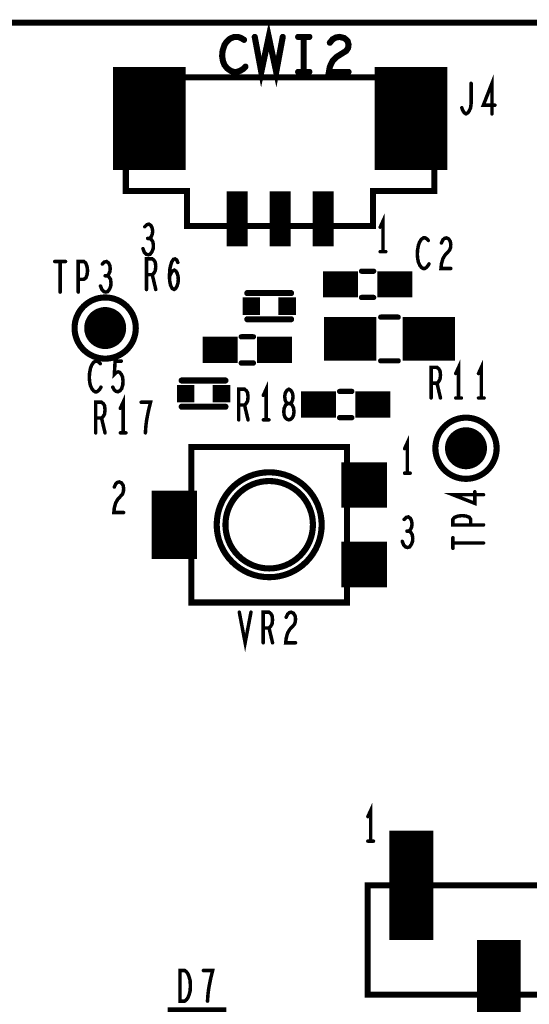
# Model space of a CAD drawing. Extents: x -0.18 to 8.86, y -3.29 to 6.3.
# Tile 28 of 69: x 2.35 to 2.93, y 5.18 to 6.3. Entities that reach past the tile are written whole.
import ezdxf

# ---------------------------------------------------------------- set-up
doc = ezdxf.new("R2010")
doc.units = 0
doc.layers.get('0').update_dxf_attribs({"color": 3, "linetype": 'CONTINUOUS'})

# ---------------------------------------------------------------- blocks, each defined once
blk = doc.blocks.new('PAD_S1')
at = {"const_width": 1}
blk.add_lwpolyline([(-0.5, 0), (0.5, 0)], dxfattribs=at)
blk = doc.blocks.new('PAD_R1')
at = {"const_width": 0.5}
blk.add_lwpolyline([(0.25, 0, 1), (-0.25, 0, 1)], format="xyb", close=True, dxfattribs=at)

msp = doc.modelspace()

# ---------------------------------------------------------------- linework, layer by layer
for points, const_width in [([(0, 0), (0, 6.29921), (8.85827, 6.29921), (8.85827, 0)], 0.007), ([(2.82618, 6.23684), (2.47361, 6.23684), (2.47361, 6.10684), (2.54361, 6.10684), (2.54361, 6.06684), (2.75618, 6.06684), (2.75618, 6.10684), (2.82618, 6.10684), (2.82618, 6.23684), (2.47361, 6.23684), (2.47361, 6.10684), (2.54361, 6.10684), (2.54361, 6.06684), (2.75618, 6.06684), (2.75618, 6.10684), (2.82618, 6.10684)], 0.007), ([(2.66, 5.845), (2.66187, 5.84558), (2.664, 5.84733), (2.66533, 5.85025), (2.66587, 5.85433), (2.66533, 5.85842), (2.66373, 5.86192), (2.66133, 5.86367), (2.65867, 5.86367), (2.65707, 5.86483), (2.65573, 5.86775), (2.6552, 5.87183), (2.656, 5.87592), (2.65787, 5.87883), (2.66, 5.88), (2.66213, 5.87883), (2.664, 5.87592), (2.6648, 5.87183), (2.66427, 5.86775), (2.66293, 5.86483), (2.66133, 5.86367), (2.65867, 5.86367), (2.65627, 5.86192), (2.65467, 5.85842), (2.65413, 5.85433), (2.65467, 5.85025), (2.656, 5.84733), (2.65813, 5.84558)], 0.004), ([(2.5485, 5.814), (2.5485, 5.636), (2.7265, 5.636), (2.7265, 5.814)], 0.007), ([(3.95, 5.3125), (3.95, 5.1875), (2.75, 5.1875), (2.75, 5.3125)], 0.007), ([(3.95, 5.3125), (3.95, 5.1875), (2.75, 5.1875), (2.75, 5.3125)], 0.007), ([(2.53563, 5.18013), (2.53563, 5.21513), (2.54097, 5.21513), (2.5431, 5.21338), (2.5447, 5.21105), (2.54603, 5.20755), (2.5471, 5.20346), (2.54737, 5.19763), (2.5471, 5.1918), (2.54603, 5.18771), (2.5447, 5.18421), (2.5431, 5.18188), (2.54097, 5.18013)], 0.004)]:
    msp.add_lwpolyline(points, close=True, dxfattribs=dict(const_width=const_width))
for points, const_width in [([(2.621, 6.283), (2.62847, 6.243), (2.637, 6.283), (2.64553, 6.243), (2.653, 6.283)], 0.007), ([(2.50039, 6.13068), (2.50039, 6.24868)], 0.083), ([(2.60873, 6.27967), (2.60553, 6.28167), (2.6018, 6.283), (2.59753, 6.283), (2.59273, 6.281), (2.589, 6.27767), (2.58633, 6.27367), (2.5842, 6.267), (2.58367, 6.261), (2.58473, 6.255), (2.58633, 6.251), (2.58953, 6.247), (2.59327, 6.24433), (2.597, 6.243), (2.60073, 6.243), (2.60447, 6.24433), (2.60767, 6.24633), (2.61033, 6.249)], 0.007), ([(2.6706, 6.283), (2.6834, 6.283)], 0.007), ([(2.677, 6.283), (2.677, 6.243)], 0.007), ([(2.70687, 6.27633), (2.71007, 6.28033), (2.7138, 6.28233), (2.71807, 6.283), (2.7234, 6.28167), (2.72713, 6.27833), (2.7282, 6.27433), (2.72767, 6.27033), (2.72553, 6.267), (2.71487, 6.26033), (2.71007, 6.25567), (2.70687, 6.249), (2.7058, 6.243), (2.7282, 6.243)], 0.007), ([(2.79961, 6.13068), (2.79961, 6.24868)], 0.083), ([(2.6706, 6.243), (2.6834, 6.243)], 0.007), ([(2.8922, 6.195), (2.8922, 6.23), (2.88233, 6.20492), (2.89567, 6.20492)], 0.004), ([(2.85767, 6.202), (2.859, 6.1985), (2.8606, 6.19617), (2.86247, 6.195), (2.8646, 6.19617), (2.8662, 6.1985), (2.8678, 6.202), (2.86833, 6.20667), (2.86833, 6.23)], 0.004), ([(2.60079, 6.0435), (2.60079, 6.1065)], 0.024), ([(2.65, 6.0435), (2.65, 6.1065)], 0.024), ([(2.69921, 6.0435), (2.69921, 6.1065)], 0.024), ([(2.50087, 6.05251), (2.50247, 6.05426), (2.5038, 6.05717), (2.50433, 6.06067), (2.5038, 6.06417), (2.50247, 6.06709), (2.50007, 6.06884), (2.49767, 6.06826), (2.49527, 6.06592)], 0.004), ([(2.76758, 6.03734), (2.76758, 6.07234), (2.76438, 6.06534)], 0.004), ([(2.49313, 6.04084), (2.49473, 6.03676), (2.49687, 6.03442), (2.49927, 6.03384), (2.5014, 6.03442), (2.50353, 6.03734), (2.50487, 6.04084), (2.50513, 6.04434), (2.5046, 6.04842), (2.50273, 6.05134), (2.50087, 6.05251), (2.49847, 6.05251)], 0.004), ([(2.81937, 6.05021), (2.81777, 6.05196), (2.8159, 6.05313), (2.81377, 6.05313), (2.81137, 6.05138), (2.8095, 6.04846), (2.80817, 6.04496), (2.8071, 6.03913), (2.80683, 6.03388), (2.80737, 6.02863), (2.80817, 6.02513), (2.80977, 6.02163), (2.81163, 6.0193), (2.8135, 6.01813), (2.81537, 6.01813), (2.81723, 6.0193), (2.81883, 6.02105), (2.82017, 6.02338)], 0.004), ([(2.83443, 6.0473), (2.83603, 6.0508), (2.8379, 6.05255), (2.84003, 6.05313), (2.8427, 6.05196), (2.84457, 6.04905), (2.8451, 6.04555), (2.84483, 6.04205), (2.84377, 6.03913), (2.83843, 6.0333), (2.83603, 6.02921), (2.83443, 6.02338), (2.8339, 6.01813), (2.8451, 6.01813)], 0.004), ([(2.76438, 6.03734), (2.77078, 6.03734)], 0.004), ([(2.39237, 6.02613), (2.40463, 6.02613)], 0.004), ([(2.3985, 6.02613), (2.3985, 5.99113)], 0.004), ([(2.41917, 5.99113), (2.41917, 6.02613), (2.42557, 6.02613), (2.4277, 6.02438), (2.4293, 6.0203), (2.42983, 6.01563), (2.4293, 6.01096), (2.42797, 6.00746), (2.42557, 6.00571), (2.41917, 6.00571)], 0.004), ([(2.45237, 6.0098), (2.45397, 6.01155), (2.4553, 6.01446), (2.45583, 6.01796), (2.4553, 6.02146), (2.45397, 6.02438), (2.45157, 6.02613), (2.44917, 6.02555), (2.44677, 6.02321)], 0.004), ([(2.49717, 5.99413), (2.49717, 6.02913), (2.50383, 6.02913), (2.50597, 6.02738), (2.5073, 6.02505), (2.50783, 6.02038), (2.5073, 6.01571), (2.5057, 6.0128), (2.50383, 6.01105), (2.49717, 6.01105)], 0.004), ([(2.52343, 6.00871), (2.5253, 6.0128), (2.5269, 6.01513), (2.52903, 6.0163), (2.5309, 6.01513), (2.53223, 6.0128), (2.5333, 6.0093), (2.53357, 6.00521), (2.5333, 6.00171), (2.53223, 5.99821), (2.53063, 5.9953), (2.52877, 5.99413), (2.52663, 5.9953), (2.52477, 5.9988), (2.5237, 6.00405), (2.52343, 6.00988), (2.52397, 6.01746), (2.52477, 6.02155), (2.5261, 6.02563), (2.52797, 6.02855), (2.52983, 6.02913), (2.5317, 6.02796), (2.53303, 6.02505)], 0.004), ([(2.699, 6), (2.739, 6)], 0.03), ([(2.757, 6.015), (2.743, 6.015)], 0.006), ([(2.757, 6.015), (2.743, 6.015)], 0.006), ([(2.761, 6), (2.801, 6)], 0.03), ([(2.44463, 5.99813), (2.44623, 5.99405), (2.44837, 5.99171), (2.45077, 5.99113), (2.4529, 5.99171), (2.45503, 5.99463), (2.45637, 5.99813), (2.45663, 6.00163), (2.4561, 6.00571), (2.45423, 6.00863), (2.45237, 6.0098), (2.44997, 6.0098)], 0.004), ([(2.50383, 6.01105), (2.50783, 5.99413)], 0.004), ([(2.6125, 5.99), (2.6625, 5.99)], 0.007), ([(2.6125, 5.99), (2.6625, 5.99)], 0.007), ([(2.757, 5.985), (2.743, 5.985)], 0.006), ([(2.757, 5.985), (2.743, 5.985)], 0.006), ([(2.6125, 5.96), (2.6625, 5.96)], 0.007), ([(2.6125, 5.96), (2.6625, 5.96)], 0.007), ([(2.7, 5.9375), (2.76, 5.9375)], 0.05), ([(2.765, 5.9625), (2.785, 5.9625)], 0.006), ([(2.765, 5.9625), (2.785, 5.9625)], 0.006), ([(2.79, 5.9375), (2.85, 5.9375)], 0.05), ([(2.5615, 5.925), (2.6015, 5.925)], 0.03), ([(2.6055, 5.94), (2.6195, 5.94)], 0.006), ([(2.6055, 5.94), (2.6195, 5.94)], 0.006), ([(2.6235, 5.925), (2.6635, 5.925)], 0.03), ([(2.44437, 5.90921), (2.44277, 5.91096), (2.4409, 5.91213), (2.43877, 5.91213), (2.43637, 5.91038), (2.4345, 5.90746), (2.43317, 5.90396), (2.4321, 5.89813), (2.43183, 5.89288), (2.43237, 5.88763), (2.43317, 5.88413), (2.43477, 5.88063), (2.43663, 5.8783), (2.4385, 5.87713), (2.44037, 5.87713), (2.44223, 5.8783), (2.44383, 5.88005), (2.44517, 5.88238)], 0.004), ([(2.45863, 5.88238), (2.46023, 5.87946), (2.4621, 5.87771), (2.4645, 5.87713), (2.4669, 5.8783), (2.46877, 5.88063), (2.4701, 5.88471), (2.47037, 5.88938), (2.46983, 5.89405), (2.4685, 5.89696), (2.46663, 5.8993), (2.46477, 5.89988), (2.4629, 5.8993), (2.4605, 5.89696), (2.4613, 5.91213), (2.4685, 5.91213)], 0.004), ([(2.6055, 5.91), (2.6195, 5.91)], 0.006), ([(2.6055, 5.91), (2.6195, 5.91)], 0.006), ([(2.765, 5.9125), (2.785, 5.9125)], 0.006), ([(2.765, 5.9125), (2.785, 5.9125)], 0.006), ([(2.854, 5.87), (2.854, 5.905), (2.8508, 5.898)], 0.004), ([(2.88, 5.87), (2.88, 5.905), (2.8768, 5.898)], 0.004), ([(2.82267, 5.87), (2.82267, 5.905), (2.82933, 5.905), (2.83147, 5.90325), (2.8328, 5.90092), (2.83333, 5.89625), (2.8328, 5.89158), (2.8312, 5.88867), (2.82933, 5.88692), (2.82267, 5.88692)], 0.004), ([(2.5875, 5.89), (2.5375, 5.89)], 0.007), ([(2.5875, 5.89), (2.5375, 5.89)], 0.007), ([(2.60267, 5.845), (2.60267, 5.88), (2.60933, 5.88), (2.61147, 5.87825), (2.6128, 5.87592), (2.61333, 5.87125), (2.6128, 5.86658), (2.6112, 5.86367), (2.60933, 5.86192), (2.60267, 5.86192)], 0.004), ([(2.634, 5.845), (2.634, 5.88), (2.6308, 5.873)], 0.004), ([(2.718, 5.8775), (2.732, 5.8775)], 0.006), ([(2.718, 5.8775), (2.732, 5.8775)], 0.006), ([(2.82933, 5.88692), (2.83333, 5.87)], 0.004), ([(2.4705, 5.83013), (2.4705, 5.86513), (2.4673, 5.85813)], 0.004), ([(2.674, 5.8625), (2.714, 5.8625)], 0.03), ([(2.736, 5.8625), (2.776, 5.8625)], 0.03), ([(2.8508, 5.87), (2.8572, 5.87)], 0.004), ([(2.8768, 5.87), (2.8832, 5.87)], 0.004), ([(2.43917, 5.83013), (2.43917, 5.86513), (2.44583, 5.86513), (2.44797, 5.86338), (2.4493, 5.86105), (2.44983, 5.85638), (2.4493, 5.85171), (2.4477, 5.8488), (2.44583, 5.84705), (2.43917, 5.84705)], 0.004), ([(2.49597, 5.83013), (2.4965, 5.83771), (2.4973, 5.84413), (2.49837, 5.84996), (2.4997, 5.85638), (2.50183, 5.86513), (2.49117, 5.86513)], 0.004), ([(2.5875, 5.86), (2.5375, 5.86)], 0.007), ([(2.5875, 5.86), (2.5375, 5.86)], 0.007), ([(2.60933, 5.86192), (2.61333, 5.845)], 0.004), ([(2.44583, 5.84705), (2.44983, 5.83013)], 0.004), ([(2.6308, 5.845), (2.6372, 5.845)], 0.004), ([(2.718, 5.8475), (2.732, 5.8475)], 0.006), ([(2.718, 5.8475), (2.732, 5.8475)], 0.006), ([(2.4673, 5.83013), (2.4737, 5.83013)], 0.004), ([(2.7955, 5.784), (2.7955, 5.819), (2.7923, 5.812)], 0.004), ([(2.5485, 5.77), (2.5485, 5.814), (2.7265, 5.814), (2.7265, 5.805)], 0.007), ([(2.529, 5.686), (2.529, 5.764)], 0.052), ([(2.7923, 5.784), (2.7987, 5.784)], 0.004), ([(2.46043, 5.76817), (2.46203, 5.77167), (2.4639, 5.77342), (2.46603, 5.774), (2.4687, 5.77283), (2.47057, 5.76992), (2.4711, 5.76642), (2.47083, 5.76292), (2.46977, 5.76), (2.46443, 5.75417), (2.46203, 5.75008), (2.46043, 5.74425), (2.4599, 5.739), (2.4711, 5.739)], 0.004), ([(2.8825, 5.75933), (2.8475, 5.75933), (2.87258, 5.74946), (2.87258, 5.7628)], 0.004), ([(2.79737, 5.71767), (2.79897, 5.71942), (2.8003, 5.72233), (2.80083, 5.72583), (2.8003, 5.72933), (2.79897, 5.73225), (2.79657, 5.734), (2.79417, 5.73342), (2.79177, 5.73108)], 0.004), ([(2.8825, 5.7248), (2.8475, 5.7248), (2.8475, 5.7312), (2.84925, 5.73333), (2.85333, 5.73493), (2.858, 5.73546), (2.86267, 5.73493), (2.86617, 5.7336), (2.86792, 5.7312), (2.86792, 5.7248)], 0.004), ([(2.78963, 5.706), (2.79123, 5.70192), (2.79337, 5.69958), (2.79577, 5.699), (2.7979, 5.69958), (2.80003, 5.7025), (2.80137, 5.706), (2.80163, 5.7095), (2.8011, 5.71358), (2.79923, 5.7165), (2.79737, 5.71767), (2.79497, 5.71767)], 0.004), ([(2.8475, 5.698), (2.8475, 5.71026)], 0.004), ([(2.8475, 5.70413), (2.8825, 5.70413)], 0.004), ([(2.7265, 5.645), (2.7265, 5.636), (2.5485, 5.636), (2.5485, 5.68)], 0.007), ([(2.60333, 5.625), (2.61, 5.59), (2.61667, 5.625)], 0.004), ([(2.63067, 5.59), (2.63067, 5.625), (2.63733, 5.625), (2.63947, 5.62325), (2.6408, 5.62092), (2.64133, 5.61625), (2.6408, 5.61158), (2.6392, 5.60867), (2.63733, 5.60692), (2.63067, 5.60692)], 0.004), ([(2.65693, 5.61917), (2.65853, 5.62267), (2.6604, 5.62442), (2.66253, 5.625), (2.6652, 5.62383), (2.66707, 5.62092), (2.6676, 5.61742), (2.66733, 5.61392), (2.66627, 5.611), (2.66093, 5.60517), (2.65853, 5.60108), (2.65693, 5.59525), (2.6564, 5.59), (2.6676, 5.59)], 0.004), ([(2.63733, 5.60692), (2.64133, 5.59)], 0.004), ([(2.7535, 5.36313), (2.7535, 5.39813), (2.7503, 5.39113)], 0.004), ([(2.8, 5.25), (2.8, 5.375)], 0.05), ([(2.7503, 5.36313), (2.7567, 5.36313)], 0.004), ([(2.8625, 5.1875), (2.75, 5.1875), (2.75, 5.3125), (2.7625, 5.3125)], 0.007), ([(2.9, 5.125), (2.9, 5.25)], 0.05), ([(2.56697, 5.18013), (2.5675, 5.18771), (2.5683, 5.19413), (2.56937, 5.19996), (2.5707, 5.20638), (2.57283, 5.21513), (2.56217, 5.21513)], 0.004), ([(2.555, 5.075), (2.555, 5.173)], 0.067)]:
    msp.add_lwpolyline(points, dxfattribs=dict(const_width=const_width))
at = {"const_width": 0.007}
for points in [[(2.485, 5.95, 1), (2.415, 5.95, 1)], [(2.8975, 5.8125, 1), (2.8275, 5.8125, 1)], [(2.6975, 5.725, 1), (2.5775, 5.725, 1)], [(2.6975, 5.725, 1), (2.5775, 5.725, 1)], [(2.6875, 5.725, 1), (2.5875, 5.725, 1)], [(2.6875, 5.725, 1), (2.5875, 5.725, 1)]]:
    msp.add_lwpolyline(points, format="xyb", close=True, dxfattribs=at)

# ---------------------------------------------------------------- block references
for name, p, xscale, yscale in [('PAD_R1', (2.621, 6.283), 0.007, 0.007), ('PAD_R1', (2.653, 6.283), 0.007, 0.007), ('PAD_R1', (2.6706, 6.283), 0.007, 0.007), ('PAD_R1', (2.677, 6.283), 0.007, 0.007), ('PAD_R1', (2.6834, 6.283), 0.007, 0.007), ('PAD_R1', (2.60873, 6.27967), 0.007, 0.007), ('PAD_R1', (2.70687, 6.27633), 0.007, 0.007), ('PAD_R1', (2.61033, 6.249), 0.007, 0.007), ('PAD_R1', (2.6706, 6.243), 0.007, 0.007), ('PAD_R1', (2.677, 6.243), 0.007, 0.007), ('PAD_R1', (2.6834, 6.243), 0.007, 0.007), ('PAD_R1', (2.7282, 6.243), 0.007, 0.007), ('PAD_R1', (2.86833, 6.23), 0.004, 0.004), ('PAD_R1', (2.89567, 6.20492), 0.004, 0.004), ('PAD_R1', (2.85767, 6.202), 0.004, 0.004), ('PAD_R1', (2.8922, 6.195), 0.004, 0.004), ('PAD_R1', (2.49527, 6.06592), 0.004, 0.004), ('PAD_R1', (2.76438, 6.06534), 0.004, 0.004), ('PAD_R1', (2.49847, 6.05251), 0.004, 0.004), ('PAD_R1', (2.50087, 6.05251), 0.004, 0.004), ('PAD_R1', (2.81937, 6.05021), 0.004, 0.004), ('PAD_R1', (2.83443, 6.0473), 0.004, 0.004), ('PAD_R1', (2.49313, 6.04084), 0.004, 0.004), ('PAD_R1', (2.76438, 6.03734), 0.004, 0.004), ('PAD_R1', (2.76758, 6.03734), 0.004, 0.004), ('PAD_R1', (2.77078, 6.03734), 0.004, 0.004), ('PAD_R1', (2.39237, 6.02613), 0.004, 0.004), ('PAD_R1', (2.3985, 6.02613), 0.004, 0.004), ('PAD_R1', (2.40463, 6.02613), 0.004, 0.004), ('PAD_R1', (2.53303, 6.02505), 0.004, 0.004), ('PAD_R1', (2.44677, 6.02321), 0.004, 0.004), ('PAD_R1', (2.743, 6.015), 0.006, 0.006), ('PAD_R1', (2.743, 6.015), 0.006, 0.006), ('PAD_R1', (2.757, 6.015), 0.006, 0.006), ('PAD_R1', (2.757, 6.015), 0.006, 0.006), ('PAD_R1', (2.82017, 6.02338), 0.004, 0.004), ('PAD_R1', (2.8451, 6.01813), 0.004, 0.004), ('PAD_R1', (2.41917, 6.00571), 0.004, 0.004), ('PAD_R1', (2.44997, 6.0098), 0.004, 0.004), ('PAD_R1', (2.45237, 6.0098), 0.004, 0.004), ('PAD_R1', (2.49717, 6.01105), 0.004, 0.004), ('PAD_R1', (2.50383, 6.01105), 0.004, 0.004), ('PAD_R1', (2.52343, 6.00871), 0.004, 0.004), ('PAD_R1', (2.3985, 5.99113), 0.004, 0.004), ('PAD_R1', (2.41917, 5.99113), 0.004, 0.004), ('PAD_R1', (2.44463, 5.99813), 0.004, 0.004), ('PAD_R1', (2.49717, 5.99413), 0.004, 0.004), ('PAD_R1', (2.50783, 5.99413), 0.004, 0.004), ('PAD_R1', (2.6125, 5.99), 0.007, 0.007), ('PAD_R1', (2.6125, 5.99), 0.007, 0.007), ('PAD_R1', (2.6625, 5.99), 0.007, 0.007), ('PAD_R1', (2.6625, 5.99), 0.007, 0.007), ('PAD_S1', (2.617, 5.975), 0.02, 0.02), ('PAD_S1', (2.658, 5.975), 0.02, 0.02), ('PAD_R1', (2.743, 5.985), 0.006, 0.006), ('PAD_R1', (2.743, 5.985), 0.006, 0.006), ('PAD_R1', (2.757, 5.985), 0.006, 0.006), ('PAD_R1', (2.757, 5.985), 0.006, 0.006), ('PAD_R1', (2.45, 5.95), 0.048, 0.048), ('PAD_R1', (2.6125, 5.96), 0.007, 0.007), ('PAD_R1', (2.6125, 5.96), 0.007, 0.007), ('PAD_R1', (2.6625, 5.96), 0.007, 0.007), ('PAD_R1', (2.6625, 5.96), 0.007, 0.007), ('PAD_R1', (2.765, 5.9625), 0.006, 0.006), ('PAD_R1', (2.765, 5.9625), 0.006, 0.006), ('PAD_R1', (2.785, 5.9625), 0.006, 0.006), ('PAD_R1', (2.785, 5.9625), 0.006, 0.006), ('PAD_R1', (2.6055, 5.94), 0.006, 0.006), ('PAD_R1', (2.6055, 5.94), 0.006, 0.006), ('PAD_R1', (2.6195, 5.94), 0.006, 0.006), ('PAD_R1', (2.6195, 5.94), 0.006, 0.006), ('PAD_R1', (2.4685, 5.91213), 0.004, 0.004), ('PAD_R1', (2.6055, 5.91), 0.006, 0.006), ('PAD_R1', (2.6055, 5.91), 0.006, 0.006), ('PAD_R1', (2.6195, 5.91), 0.006, 0.006), ('PAD_R1', (2.6195, 5.91), 0.006, 0.006), ('PAD_R1', (2.765, 5.9125), 0.006, 0.006), ('PAD_R1', (2.765, 5.9125), 0.006, 0.006), ('PAD_R1', (2.785, 5.9125), 0.006, 0.006), ('PAD_R1', (2.785, 5.9125), 0.006, 0.006), ('PAD_R1', (2.44437, 5.90921), 0.004, 0.004), ('PAD_R1', (2.5375, 5.89), 0.007, 0.007), ('PAD_R1', (2.5375, 5.89), 0.007, 0.007), ('PAD_R1', (2.5875, 5.89), 0.007, 0.007), ('PAD_R1', (2.5875, 5.89), 0.007, 0.007), ('PAD_R1', (2.8508, 5.898), 0.004, 0.004), ('PAD_R1', (2.8768, 5.898), 0.004, 0.004), ('PAD_R1', (2.44517, 5.88238), 0.004, 0.004), ('PAD_R1', (2.45863, 5.88238), 0.004, 0.004), ('PAD_S1', (2.542, 5.875), 0.02, 0.02), ('PAD_S1', (2.583, 5.875), 0.02, 0.02), ('PAD_R1', (2.718, 5.8775), 0.006, 0.006), ('PAD_R1', (2.718, 5.8775), 0.006, 0.006), ('PAD_R1', (2.732, 5.8775), 0.006, 0.006), ('PAD_R1', (2.732, 5.8775), 0.006, 0.006), ('PAD_R1', (2.82267, 5.88692), 0.004, 0.004), ('PAD_R1', (2.82933, 5.88692), 0.004, 0.004), ('PAD_R1', (2.6308, 5.873), 0.004, 0.004), ('PAD_R1', (2.82267, 5.87), 0.004, 0.004), ('PAD_R1', (2.83333, 5.87), 0.004, 0.004), ('PAD_R1', (2.8508, 5.87), 0.004, 0.004), ('PAD_R1', (2.854, 5.87), 0.004, 0.004), ('PAD_R1', (2.8572, 5.87), 0.004, 0.004), ('PAD_R1', (2.8768, 5.87), 0.004, 0.004), ('PAD_R1', (2.88, 5.87), 0.004, 0.004), ('PAD_R1', (2.8832, 5.87), 0.004, 0.004), ('PAD_R1', (2.4673, 5.85813), 0.004, 0.004), ('PAD_R1', (2.49117, 5.86513), 0.004, 0.004), ('PAD_R1', (2.5375, 5.86), 0.007, 0.007), ('PAD_R1', (2.5375, 5.86), 0.007, 0.007), ('PAD_R1', (2.5875, 5.86), 0.007, 0.007), ('PAD_R1', (2.5875, 5.86), 0.007, 0.007), ('PAD_R1', (2.60267, 5.86192), 0.004, 0.004), ('PAD_R1', (2.60933, 5.86192), 0.004, 0.004), ('PAD_R1', (2.43917, 5.84705), 0.004, 0.004), ('PAD_R1', (2.44583, 5.84705), 0.004, 0.004), ('PAD_R1', (2.60267, 5.845), 0.004, 0.004), ('PAD_R1', (2.61333, 5.845), 0.004, 0.004), ('PAD_R1', (2.6308, 5.845), 0.004, 0.004), ('PAD_R1', (2.634, 5.845), 0.004, 0.004), ('PAD_R1', (2.6372, 5.845), 0.004, 0.004), ('PAD_R1', (2.718, 5.8475), 0.006, 0.006), ('PAD_R1', (2.718, 5.8475), 0.006, 0.006), ('PAD_R1', (2.732, 5.8475), 0.006, 0.006), ('PAD_R1', (2.732, 5.8475), 0.006, 0.006), ('PAD_R1', (2.8625, 5.8125), 0.048, 0.048), ('PAD_R1', (2.43917, 5.83013), 0.004, 0.004), ('PAD_R1', (2.44983, 5.83013), 0.004, 0.004), ('PAD_R1', (2.4673, 5.83013), 0.004, 0.004), ('PAD_R1', (2.4705, 5.83013), 0.004, 0.004), ('PAD_R1', (2.4737, 5.83013), 0.004, 0.004), ('PAD_R1', (2.49597, 5.83013), 0.004, 0.004), ('PAD_R1', (2.7923, 5.812), 0.004, 0.004), ('PAD_R1', (2.7265, 5.805), 0.007, 0.007), ('PAD_S1', (2.746, 5.7705), 0.052, 0.052), ('PAD_R1', (2.7923, 5.784), 0.004, 0.004), ('PAD_R1', (2.7955, 5.784), 0.004, 0.004), ('PAD_R1', (2.7987, 5.784), 0.004, 0.004), ('PAD_R1', (2.46043, 5.76817), 0.004, 0.004), ('PAD_R1', (2.5485, 5.77), 0.007, 0.007), ('PAD_R1', (2.87258, 5.7628), 0.004, 0.004), ('PAD_R1', (2.8825, 5.75933), 0.004, 0.004), ('PAD_R1', (2.4711, 5.739), 0.004, 0.004), ('PAD_R1', (2.79177, 5.73108), 0.004, 0.004), ('PAD_R1', (2.86792, 5.7248), 0.004, 0.004), ('PAD_R1', (2.8825, 5.7248), 0.004, 0.004), ('PAD_R1', (2.79497, 5.71767), 0.004, 0.004), ('PAD_R1', (2.79737, 5.71767), 0.004, 0.004), ('PAD_R1', (2.8475, 5.71026), 0.004, 0.004), ('PAD_S1', (2.746, 5.6795), 0.052, 0.052), ('PAD_R1', (2.78963, 5.706), 0.004, 0.004), ('PAD_R1', (2.8475, 5.70413), 0.004, 0.004), ('PAD_R1', (2.8475, 5.698), 0.004, 0.004), ('PAD_R1', (2.8825, 5.70413), 0.004, 0.004), ('PAD_R1', (2.5485, 5.68), 0.007, 0.007), ('PAD_R1', (2.7265, 5.645), 0.007, 0.007), ('PAD_R1', (2.60333, 5.625), 0.004, 0.004), ('PAD_R1', (2.61667, 5.625), 0.004, 0.004), ('PAD_R1', (2.65693, 5.61917), 0.004, 0.004), ('PAD_R1', (2.63067, 5.60692), 0.004, 0.004), ('PAD_R1', (2.63733, 5.60692), 0.004, 0.004), ('PAD_R1', (2.63067, 5.59), 0.004, 0.004), ('PAD_R1', (2.64133, 5.59), 0.004, 0.004), ('PAD_R1', (2.6676, 5.59), 0.004, 0.004), ('PAD_R1', (2.7503, 5.39113), 0.004, 0.004), ('PAD_R1', (2.7503, 5.36313), 0.004, 0.004), ('PAD_R1', (2.7535, 5.36313), 0.004, 0.004), ('PAD_R1', (2.7567, 5.36313), 0.004, 0.004), ('PAD_R1', (2.7625, 5.3125), 0.007, 0.007), ('PAD_R1', (2.56217, 5.21513), 0.004, 0.004), ('PAD_R1', (2.56697, 5.18013), 0.004, 0.004), ('PAD_R1', (2.8625, 5.1875), 0.007, 0.007)]:
    msp.add_blockref(name, p, dxfattribs=dict(xscale=xscale, yscale=yscale))

doc.saveas('drawing.dxf')
